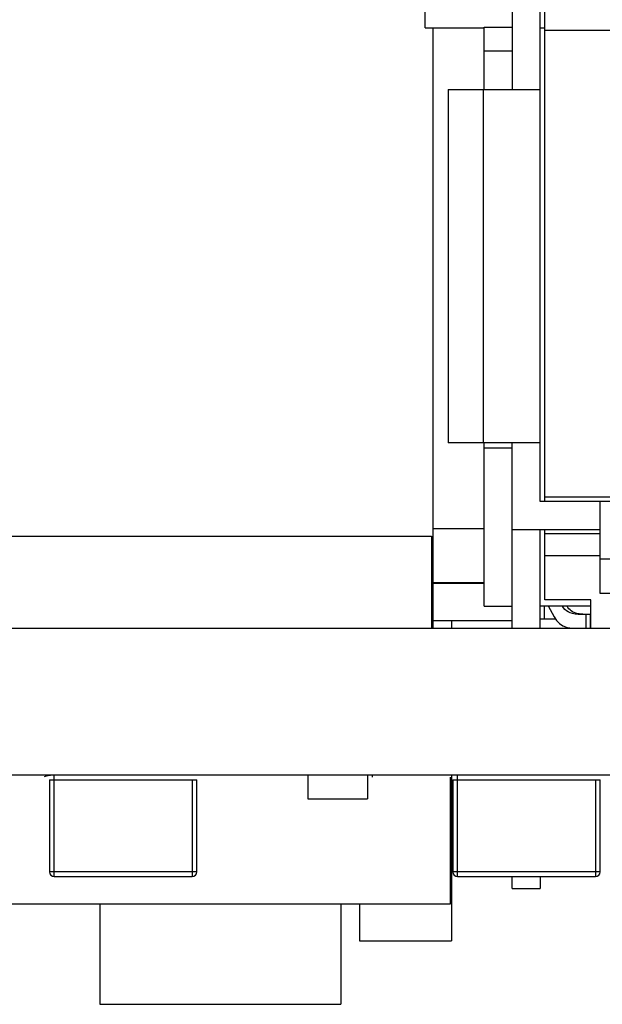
# Model space of a CAD drawing. Header units: millimetres. Extents: x 519 to 938, y 319 to 504.
# Tile 3 of 56: x 556.23 to 562.56, y 322.75 to 333.45. Entities that reach past the tile are written whole.
import ezdxf

# ---------------------------------------------------------------- set-up
doc = ezdxf.new("R2010")
doc.units = ezdxf.units.MM
doc.header["$LTSCALE"] = 30.734
doc.layers.get('0').update_dxf_attribs({"linetype": 'CONTINUOUS'})

msp = doc.modelspace()

# ---------------------------------------------------------------- linework, layer by layer
at = {"linetype": 'Continuous'}
for p, q in [((561.581, 337.356), (561.581, 332.696)), ((561.886, 328.216), (561.886, 334.126)), ((561.936, 328.216), (561.936, 334.126)), ((560.636, 333.366), (560.636, 333.855)), ((560.636, 333.366), (561.276, 333.366)), ((560.716, 333.366), (560.716, 326.842)), ((561.276, 332.696), (561.276, 333.373)), ((561.276, 333.373), (561.581, 333.373)), ((561.886, 333.366), (561.936, 333.366)), ((574.336, 333.336), (561.936, 333.336)), ((561.276, 333.116), (561.581, 333.116)), ((560.886, 332.696), (560.886, 328.856)), ((560.886, 332.696), (561.886, 332.696)), ((561.266, 332.696), (561.266, 328.856)), ((561.886, 328.856), (560.886, 328.856)), ((561.276, 327.081), (561.276, 328.856)), ((561.581, 326.842), (561.581, 328.856)), ((561.276, 328.801), (561.581, 328.801)), ((564.047, 328.216), (561.886, 328.216)), ((564.417, 328.266), (561.936, 328.266)), ((562.536, 327.216), (562.536, 328.216)), ((561.276, 327.922), (560.716, 327.922)), ((562.536, 327.911), (561.581, 327.911)), ((561.886, 326.842), (561.886, 327.911)), ((561.936, 327.148), (561.936, 327.911)), ((562.536, 327.866), (561.936, 327.866)), ((555.086, 327.842), (560.703, 327.842)), ((560.703, 327.842), (560.703, 326.843)), ((562.536, 327.626), (561.936, 327.626)), ((562.536, 327.596), (568.116, 327.596)), ((560.716, 327.338), (561.276, 327.338)), ((561.276, 327.325), (560.716, 327.325)), ((562.436, 327.148), (561.936, 327.148)), ((562.436, 326.842), (562.436, 327.148)), ((568.116, 327.216), (562.536, 327.216)), ((561.276, 327.081), (561.581, 327.081)), ((562.436, 327.081), (561.886, 327.081)), ((561.93, 327.081), (561.93, 326.942)), ((561.581, 326.922), (560.716, 326.922)), ((560.92, 326.922), (560.92, 326.842)), ((561.886, 326.942), (562.052, 326.942)), ((562.297, 326.992), (562.43, 326.992)), ((562.38, 326.992), (562.38, 326.842)), ((562.43, 326.992), (562.43, 326.842)), ((562.436, 326.942), (562.43, 326.942)), ((533.716, 326.842), (701.316, 326.842)), ((565.29, 325.242), (533.716, 325.242)), ((556.551, 325.192), (556.551, 324.192)), ((556.551, 325.192), (558.151, 325.192)), ((556.601, 324.142), (556.601, 325.242)), ((558.101, 325.192), (558.101, 324.142)), ((558.151, 324.192), (558.151, 325.192)), ((559.357, 325.242), (559.357, 324.988)), ((560.007, 325.242), (560.007, 324.988)), ((560.057, 325.242), (560.057, 325.222)), ((560.907, 325.222), (560.907, 323.842)), ((560.92, 325.242), (560.92, 323.442)), ((560.936, 325.192), (560.936, 324.192)), ((560.936, 325.192), (562.536, 325.192)), ((560.986, 324.142), (560.986, 325.242)), ((562.486, 325.192), (562.486, 324.142)), ((562.536, 324.192), (562.536, 325.192)), ((559.357, 324.988), (560.007, 324.988)), ((558.151, 324.192), (556.551, 324.192)), ((556.601, 324.142), (558.101, 324.142)), ((562.536, 324.192), (560.936, 324.192)), ((560.986, 324.142), (562.486, 324.142)), ((561.581, 324.011), (561.581, 324.142)), ((561.886, 324.142), (561.886, 324.011)), ((561.581, 324.011), (561.886, 324.011)), ((560.907, 323.842), (555.957, 323.842)), ((557.098, 323.842), (557.098, 322.753)), ((559.718, 323.842), (559.718, 322.753)), ((559.92, 323.842), (559.92, 323.442)), ((559.92, 323.442), (560.92, 323.442)), ((557.098, 322.753), (559.718, 322.753))]:
    msp.add_line(p, q, dxfattribs=at)
for centre, radius, start, end in [((562.337, 327.209), 0.216, 258.2576, 259.4125), ((556.601, 324.192), 0.05, 180, 270), ((558.101, 324.192), 0.05, 270, 0), ((560.986, 324.192), 0.05, 180, 270), ((562.486, 324.192), 0.05, 270, 0)]:
    msp.add_arc(centre, radius, start, end, dxfattribs=at)
for points in [[(561.97, 327.082), (562.036, 326.981), (562.062, 326.845), (562.24, 326.842)], [(562.297, 326.992), (562.205, 326.992), (562.158, 327.03), (562.127, 327.081)], [(562.293, 326.997), (562.235, 327.009), (562.202, 327.041), (562.177, 327.081)], [(562.347, 326.992), (562.328, 326.992), (562.312, 326.994), (562.297, 326.997)], [(556.589, 325.242), (556.551, 325.242), (556.519, 325.235), (556.493, 325.224)]]:
    msp.add_open_spline(points, degree=3, dxfattribs=at)

doc.saveas('drawing.dxf')
